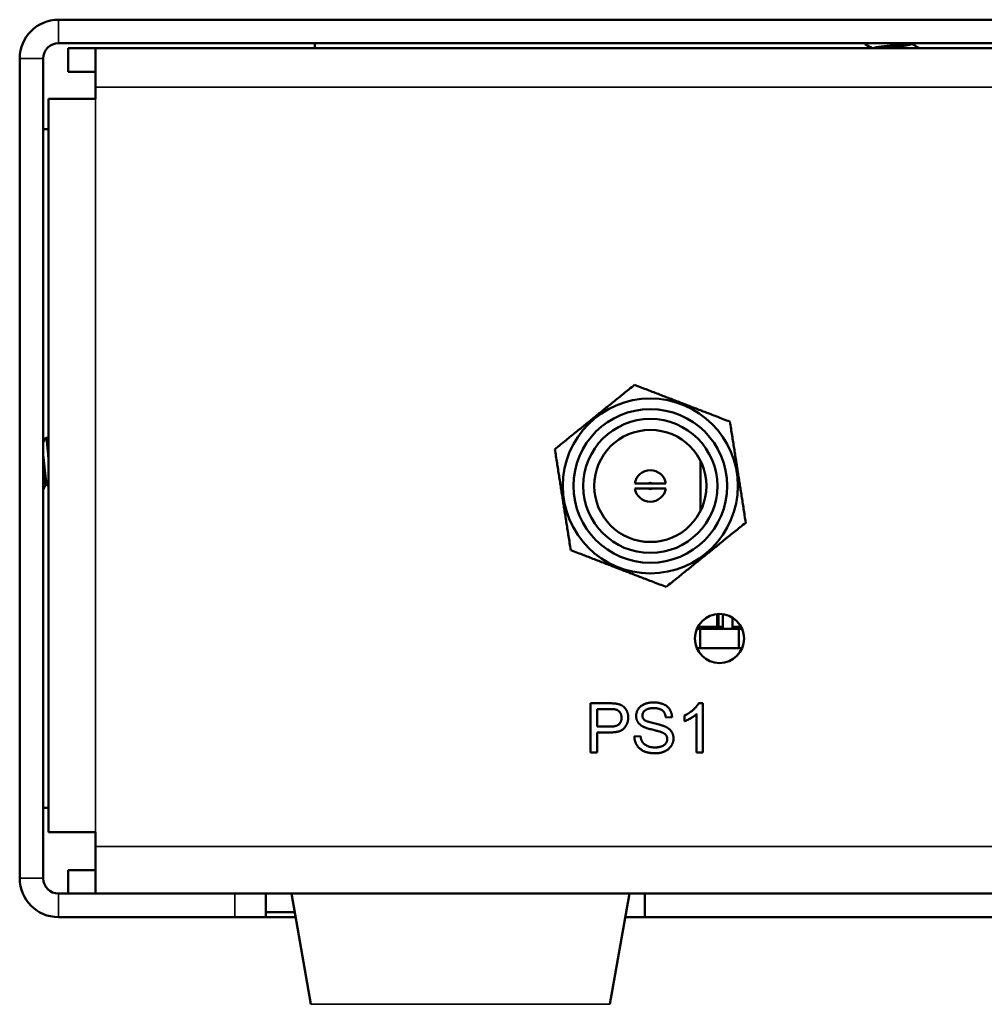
# Model space of a CAD drawing. Header units: inches. Extents: x 1.3 to 22.7, y 0.2 to 18.2.
# Tile 2 of 55: x 1.5 to 3.1, y 1.8 to 3.5. Entities that reach past the tile are written whole.
import ezdxf

# ---------------------------------------------------------------- set-up
doc = ezdxf.new("R2010")
doc.units = ezdxf.units.IN
doc.header["$LTSCALE"] = 0.833333
doc.header["$MEASUREMENT"] = 0
doc.layers.add('Visible (ANSI)', color=7, linetype='Continuous', lineweight=50)
doc.layers.add('Visible Narrow (ANSI)', color=7, linetype='Continuous', lineweight=35)

msp = doc.modelspace()

# ---------------------------------------------------------------- linework, layer by layer
at = {"layer": 'Visible (ANSI)'}
for p, q in [((1.53319, 3.51761), (7.15186, 3.51761)), ((1.53319, 3.47778), (7.15186, 3.47778)), ((1.96752, 3.46911), (1.96752, 3.47778)), ((2.89852, 3.47657), (2.89852, 3.47778)), ((2.97776, 3.47657), (2.97776, 3.47778)), ((1.54936, 3.42928), (1.54936, 3.46911)), ((1.54936, 3.46911), (1.59569, 3.46911)), ((1.59569, 3.40344), (1.59569, 3.46911)), ((1.59569, 3.46911), (7.08969, 3.46911)), ((1.46752, 3.45194), (1.46752, 2.06244)), ((1.50736, 2.06244), (1.50736, 3.45194)), ((1.59569, 3.42928), (1.54936, 3.42928)), ((1.59569, 3.40344), (1.59569, 3.38353)), ((1.51602, 2.14078), (1.51602, 3.38353)), ((1.59569, 3.38353), (1.51602, 3.38353)), ((1.51602, 3.33219), (1.50736, 3.33219)), ((1.5144, 2.80882), (1.51179, 2.80882)), ((2.62052, 2.68492), (2.62052, 2.76997)), ((1.51407, 2.72958), (1.51179, 2.72958)), ((2.53958, 2.73168), (2.53156, 2.73168)), ((2.53156, 2.72321), (2.53958, 2.72321)), ((2.64873, 2.48853), (2.64873, 2.51033)), ((2.65102, 2.48853), (2.65102, 2.51048)), ((2.6581, 2.51016), (2.6581, 2.48525)), ((2.67477, 2.50418), (2.67477, 2.48525)), ((2.62648, 2.48853), (2.61597, 2.48853)), ((2.6581, 2.48853), (2.62648, 2.48853)), ((2.62648, 2.48525), (2.62648, 2.48853)), ((2.68942, 2.48853), (2.67477, 2.48853)), ((2.61439, 2.48525), (2.61988, 2.48525)), ((2.61988, 2.48525), (2.6855, 2.48525)), ((2.61988, 2.45244), (2.61988, 2.48525)), ((2.6855, 2.48525), (2.6855, 2.45244)), ((2.6855, 2.48525), (2.69099, 2.48525)), ((2.61439, 2.45244), (2.69099, 2.45244)), ((2.43452, 2.35911), (2.46596, 2.35911)), ((2.43452, 2.27578), (2.43452, 2.35911)), ((2.61764, 2.35943), (2.62425, 2.35943)), ((2.62425, 2.35943), (2.62425, 2.27578)), ((2.44557, 2.31948), (2.44557, 2.34927)), ((2.44557, 2.34927), (2.46692, 2.34927)), ((2.59357, 2.32862), (2.59357, 2.33853)), ((2.61402, 2.27578), (2.61402, 2.34094)), ((2.46711, 2.31948), (2.44557, 2.31948)), ((2.57235, 2.33567), (2.56181, 2.33485)), ((2.46698, 2.30963), (2.44557, 2.30963)), ((2.44557, 2.30963), (2.44557, 2.27578)), ((2.50846, 2.30258), (2.51887, 2.30347)), ((2.44557, 2.27578), (2.43452, 2.27578)), ((2.62425, 2.27578), (2.61402, 2.27578)), ((1.51602, 2.18219), (1.50736, 2.18219)), ((1.51602, 2.14078), (1.59569, 2.14078)), ((1.59569, 2.14078), (1.59569, 2.11628)), ((1.59569, 2.03661), (1.59569, 2.11628)), ((1.54936, 2.03661), (1.54936, 2.07644)), ((1.54936, 2.07644), (1.59569, 2.07644)), ((1.83169, 2.03661), (1.53319, 2.03661)), ((1.83169, 2.03661), (1.88419, 2.03661)), ((6.80086, 2.03661), (1.88419, 2.03661)), ((1.88419, 1.99678), (1.88419, 2.03661)), ((1.96087, 1.84894), (1.92777, 2.03661)), ((2.46718, 1.84894), (2.50027, 2.03661)), ((2.52611, 2.03661), (2.52611, 1.99678)), ((1.93333, 2.00511), (1.88419, 2.00511)), ((1.53319, 1.99678), (1.83169, 1.99678)), ((1.88419, 1.99678), (1.83169, 1.99678)), ((1.88419, 1.99678), (1.9348, 1.99678)), ((2.52611, 1.99678), (2.49325, 1.99678)), ((2.52611, 1.99678), (6.15893, 1.99678))]:
    msp.add_line(p, q, dxfattribs=at)
for centre, radius in [((2.53552, 2.72742), 0.14823), ((2.53557, 2.72744), 0.13021), ((2.53557, 2.72744), 0.11354), ((2.53557, 2.72744), 0.095), ((2.65269, 2.46885), 0.04167)]:
    msp.add_circle(centre, radius, dxfattribs=at)
for centre, radius, start, end in [((1.53319, 3.45194), 0.06567, 90, 180), ((1.53319, 3.45194), 0.02583, 90, 180), ((2.53557, 2.72744), 0.02667, 9.13957, 170.86043), ((2.53557, 2.72744), 0.02667, 189.13957, 350.86043), ((1.53319, 2.06244), 0.06567, 180, 270), ((1.53319, 2.06244), 0.02583, 180, 270)]:
    msp.add_arc(centre, radius, start, end, dxfattribs=at)
msp.add_ellipse((2.94519, 3.47768), major_axis=(0.04667, 0.00111), ratio=0.0704674, start_param=2.7868082, end_param=3.2604432, dxfattribs=at)
for points, degree in [([(2.9115, 3.46911), (2.90729, 3.47147), (2.90308, 3.47383), (2.89886, 3.47618)], 3), ([(2.97776, 3.47688), (2.98232, 3.47431), (2.98689, 3.47175), (2.99146, 3.4692)], 3), ([(1.50736, 2.80131), (1.50868, 2.80367), (1.51001, 2.80604), (1.51134, 2.80841)], 3), ([(1.51486, 2.80841), (1.51524, 2.80772), (1.51563, 2.80702), (1.51602, 2.80632)], 3), ([(1.51212, 2.72958), (1.51053, 2.72676), (1.50894, 2.72393), (1.50736, 2.7211)], 3), ([(1.51602, 2.72612), (1.51527, 2.72746), (1.51451, 2.7288), (1.51375, 2.73015)], 3), ([(2.46596, 2.35911), (2.47428, 2.35911), (2.47867, 2.35828)], 2), ([(2.47867, 2.35828), (2.48483, 2.35727), (2.49308, 2.35155), (2.49817, 2.3412), (2.49817, 2.33497)], 2), ([(2.51157, 2.33758), (2.51157, 2.34393), (2.51875, 2.35485), (2.53253, 2.36057), (2.54098, 2.36057)], 2), ([(2.54098, 2.36057), (2.55025, 2.36057), (2.56441, 2.3546), (2.5721, 2.34298), (2.57235, 2.33567)], 2), ([(2.59357, 2.33853), (2.60214, 2.34253), (2.61497, 2.35403), (2.61764, 2.35943)], 2), ([(2.46692, 2.34927), (2.47441, 2.34927), (2.47721, 2.3485)], 2), ([(2.47721, 2.3485), (2.48153, 2.34736), (2.4868, 2.33987), (2.4868, 2.33466)], 2), ([(2.52338, 2.31948), (2.51741, 2.32259), (2.51157, 2.33186), (2.51157, 2.33758)], 2), ([(2.54142, 2.35085), (2.53139, 2.35085), (2.52218, 2.34349), (2.52218, 2.33834)], 2), ([(2.52218, 2.33834), (2.52218, 2.33383), (2.52541, 2.33091)], 2), ([(2.56181, 2.33485), (2.56098, 2.34279), (2.55108, 2.35085), (2.54142, 2.35085)], 2), ([(2.61402, 2.34094), (2.61034, 2.33745), (2.59833, 2.3304), (2.59357, 2.32862)], 2), ([(2.49817, 2.33497), (2.49817, 2.32437), (2.48464, 2.30963), (2.46698, 2.30963)], 2), ([(2.4868, 2.33466), (2.4868, 2.32742), (2.47784, 2.31948), (2.46711, 2.31948)], 2), ([(2.55444, 2.31014), (2.55108, 2.31147), (2.52802, 2.317), (2.52338, 2.31948)], 2), ([(2.52541, 2.33091), (2.52865, 2.32805), (2.55565, 2.32195), (2.56067, 2.31967)], 2), ([(2.56067, 2.31967), (2.56791, 2.3163), (2.57483, 2.30601), (2.57483, 2.29934)], 2), ([(2.51887, 2.30347), (2.51963, 2.29718), (2.52503, 2.28918), (2.5364, 2.28422), (2.54352, 2.28422)], 2), ([(2.56422, 2.29839), (2.56422, 2.30233), (2.55971, 2.30817), (2.55444, 2.31014)], 2), ([(2.54403, 2.27438), (2.53266, 2.27438), (2.51741, 2.28099), (2.50871, 2.2942), (2.50846, 2.30258)], 2), ([(2.54352, 2.28422), (2.54981, 2.28422), (2.55952, 2.28797), (2.56422, 2.29451), (2.56422, 2.29839)], 2), ([(2.57483, 2.29934), (2.57483, 2.29267), (2.56721, 2.28092), (2.55292, 2.27438), (2.54403, 2.27438)], 2)]:
    msp.add_open_spline(points, degree=degree, dxfattribs=at)
for points, weights, knots in [([(2.9128, 3.46911), (2.91413, 3.47043), (2.92366, 3.4716), (2.93021, 3.47241), (2.93877, 3.47334)], [0.944369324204, 0.905431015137, 1, 0.933012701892, 0.933012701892], [0.616557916, 0.616557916, 0.616557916, 0.62962963, 0.62962963, 0.638888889, 0.638888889, 0.638888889]), ([(2.93877, 3.47334), (2.94732, 3.47427), (2.95559, 3.47508), (2.96874, 3.47636), (2.97465, 3.47778)], [0.933012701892, 0.933012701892, 1, 0.89756402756, 0.951771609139], [0.638888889, 0.638888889, 0.638888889, 0.648148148, 0.648148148, 0.662307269, 0.662307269, 0.662307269]), ([(2.93877, 3.47074), (2.94732, 3.47167), (2.95559, 3.47247), (2.97341, 3.47421), (2.97712, 3.47594), (2.97776, 3.47624), (2.97776, 3.47657)], [0.933012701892, 0.933012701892, 1, 0.866025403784, 1, 0.974011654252, 0.958105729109], [0.638888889, 0.638888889, 0.638888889, 0.648148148, 0.648148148, 0.666666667, 0.666666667, 0.670258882, 0.670258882, 0.670258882]), ([(1.51602, 2.77611), (1.5147, 2.79347), (1.51353, 2.80257), (1.51251, 2.81051), (1.51134, 2.80841)], [0.944369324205, 0.905431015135, 1, 0.916453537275, 0.937106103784], [0.672113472, 0.672113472, 0.672113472, 0.685185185, 0.685185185, 0.69673332, 0.69673332, 0.69673332]), ([(1.51375, 2.73015), (1.51317, 2.73117), (1.51266, 2.73394), (1.51093, 2.74335), (1.50919, 2.76215), (1.50834, 2.77137), (1.50736, 2.77922)], [0.941196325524, 0.956426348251, 1, 0.866025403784, 1, 0.929512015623, 0.933195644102], [0.642125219, 0.642125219, 0.642125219, 0.648148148, 0.648148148, 0.666666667, 0.666666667, 0.676409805, 0.676409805, 0.676409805]), ([(1.51179, 2.72958), (1.51086, 2.72958), (1.51006, 2.73394), (1.50878, 2.74088), (1.50736, 2.75435)], [0.933012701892, 0.933012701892, 1, 0.89756402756, 0.951771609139], [0.638888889, 0.638888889, 0.638888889, 0.648148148, 0.648148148, 0.662307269, 0.662307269, 0.662307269])]:
    msp.add_rational_spline(points, weights, degree=2, knots=knots, dxfattribs=at)
for points, weights in [([(2.92457, 3.46911), (2.93083, 3.46987), (2.93877, 3.47074)], [0.990602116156, 0.933012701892, 0.933012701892]), ([(2.9916, 3.46911), (2.99153, 3.46915), (2.99146, 3.4692)], [0.944369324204, 0.943036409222, 0.941859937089]), ([(2.37393, 2.78978), (2.44131, 2.84423), (2.50877, 2.89873)], [1.01036711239, 1.16648118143, 1.00981102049]), ([(2.50877, 2.89873), (2.58957, 2.86757), (2.67038, 2.8364)], [1.00980668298, 1.16564712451, 1.00979932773]), ([(2.67038, 2.8364), (2.68381, 2.75075), (2.69723, 2.66516)], [1.00980217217, 1.16621412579, 1.01014007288]), ([(1.51602, 2.80339), (1.51526, 2.80882), (1.5144, 2.80882)], [0.99060211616, 0.933012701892, 0.933012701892]), ([(2.40076, 2.61861), (2.38734, 2.7042), (2.37393, 2.78978)], [1.01036954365, 1.16679576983, 1.01036954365]), ([(2.69723, 2.66516), (2.62978, 2.61071), (2.56235, 2.55629)], [1.01014301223, 1.16669254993, 1.01031217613]), ([(2.56235, 2.55629), (2.48155, 2.58745), (2.40076, 2.61861)], [1.01031217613, 1.16657982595, 1.01036854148])]:
    msp.add_rational_spline(points, weights, degree=2, dxfattribs=at)
for points, knots in [([(2.50925, 2.73168), (2.50948, 2.73168), (2.50983, 2.73168), (2.51177, 2.73168), (2.51346, 2.73168), (2.51707, 2.73168), (2.51966, 2.73168), (2.52488, 2.73168), (2.5285, 2.73168), (2.53156, 2.73168)], [0.109483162, 0.109483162, 0.109483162, 0.109483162, 0.132590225, 0.132590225, 0.155835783, 0.155835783, 0.179526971, 0.179526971, 0.207503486, 0.207503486, 0.207503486, 0.207503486]), ([(2.53156, 2.72321), (2.5285, 2.72321), (2.52488, 2.72321), (2.51966, 2.72321), (2.51707, 2.72321), (2.51346, 2.72321), (2.51177, 2.72321), (2.50983, 2.72321), (2.50948, 2.72321), (2.50925, 2.72321)], [0.230429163, 0.230429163, 0.230429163, 0.230429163, 0.258405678, 0.258405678, 0.282096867, 0.282096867, 0.305342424, 0.305342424, 0.328449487, 0.328449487, 0.328449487, 0.328449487]), ([(2.53958, 2.73168), (2.54264, 2.73168), (2.54627, 2.73168), (2.55149, 2.73168), (2.55407, 2.73168), (2.55769, 2.73168), (2.55938, 2.73168), (2.56131, 2.73168), (2.56167, 2.73168), (2.5619, 2.73168)], [0.230429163, 0.230429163, 0.230429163, 0.230429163, 0.258405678, 0.258405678, 0.282096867, 0.282096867, 0.305342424, 0.305342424, 0.328449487, 0.328449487, 0.328449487, 0.328449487]), ([(2.5619, 2.72321), (2.56167, 2.72321), (2.56131, 2.72321), (2.55938, 2.72321), (2.55769, 2.72321), (2.55407, 2.72321), (2.55149, 2.72321), (2.54627, 2.72321), (2.54264, 2.72321), (2.53958, 2.72321)], [0.109483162, 0.109483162, 0.109483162, 0.109483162, 0.132590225, 0.132590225, 0.155835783, 0.155835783, 0.179526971, 0.179526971, 0.207503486, 0.207503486, 0.207503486, 0.207503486])]:
    msp.add_open_spline(points, degree=3, knots=knots, dxfattribs=at)
at = {"layer": 'Visible Narrow (ANSI)'}
for p, q in [((1.53319, 3.51761), (1.53319, 3.47778)), ((1.50736, 3.45194), (1.46752, 3.45194)), ((7.08969, 3.40344), (1.59569, 3.40344)), ((1.59569, 3.38353), (1.59569, 2.14078)), ((1.59569, 2.11628), (7.08969, 2.11628)), ((1.46752, 2.06244), (1.50736, 2.06244)), ((1.53319, 2.03661), (1.53319, 1.99678)), ((1.83169, 2.03661), (1.83169, 1.99678)), ((1.96087, 1.84894), (2.46718, 1.84894))]:
    msp.add_line(p, q, dxfattribs=at)
for start, end in [(46.56258, 133.43742), (226.56258, 313.43742)]:
    msp.add_arc((2.53557, 2.72744), 0.00583, start, end, dxfattribs=at)

doc.saveas('drawing.dxf')
